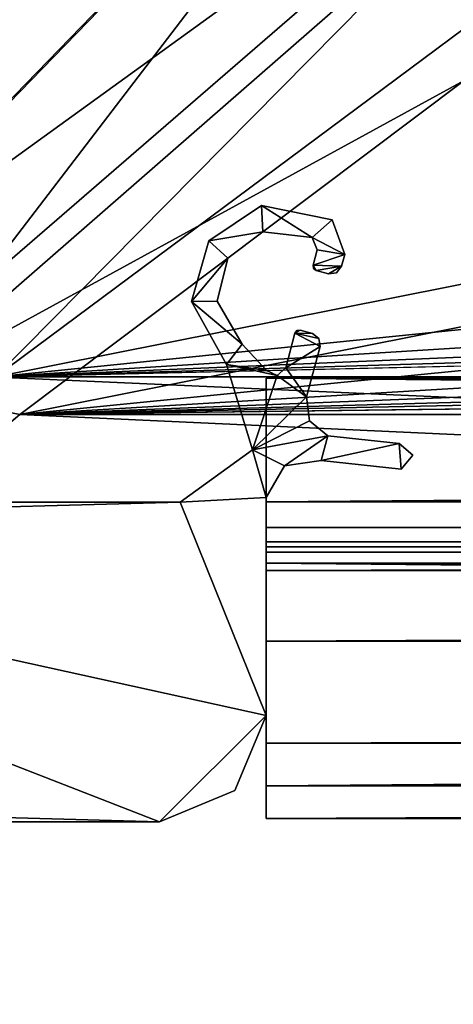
# Model space of a CAD drawing. Header units: metres. Extents: x -904 to 0, y -908 to 0.
# Tile 3 of 136: x -838 to -818, y -881 to -834. Entities that reach past the tile are written whole.
import ezdxf

# ---------------------------------------------------------------- set-up
doc = ezdxf.new("R2010")
doc.units = ezdxf.units.M

msp = doc.modelspace()

# ---------------------------------------------------------------- linework, layer by layer
at = {"layer": 'top0'}
for points in [[(-826.510681, -851.30072, 2023.752563), (-826.510681, -858.307312, 2023.139526), (-826.510681, -851.30072, 2029.104126)], [(-826.510681, -858.307312, 2023.139526), (-826.510681, -857.100769, 2034.904175), (-826.510681, -851.30072, 2029.104126)], [(-826.510681, -857.100769, 2051.215088), (-826.510681, -860.329468, 2063.059814), (-826.510681, -851.30072, 2057.015381)], [(-826.510681, -860.329468, 2063.059814), (-826.510681, -851.30072, 2063.059814), (-826.510681, -851.30072, 2057.015381)], [(-76.516975, -851.30072, 2029.104126), (-76.516975, -851.30072, 2023.752563), (-826.510681, -851.30072, 2029.104126)], [(-76.516975, -851.30072, 2023.752563), (-826.510681, -851.30072, 2023.752563), (-826.510681, -851.30072, 2029.104126)], [(-76.516975, -857.100769, 2034.904175), (-76.516975, -851.30072, 2029.104126), (-826.510681, -857.100769, 2034.904175)], [(-76.516975, -851.30072, 2029.104126), (-826.510681, -851.30072, 2029.104126), (-826.510681, -857.100769, 2034.904175)], [(-76.516975, -857.100769, 2051.215088), (-826.510681, -857.100769, 2051.215088), (-76.516975, -851.30072, 2057.015381)], [(-826.510681, -857.100769, 2051.215088), (-826.510681, -851.30072, 2057.015381), (-76.516975, -851.30072, 2057.015381)], [(-76.516975, -851.30072, 2063.059814), (-76.516975, -851.30072, 2057.015381), (-826.510681, -851.30072, 2063.059814)], [(-76.516975, -851.30072, 2057.015381), (-826.510681, -851.30072, 2057.015381), (-826.510681, -851.30072, 2063.059814)], [(-826.510681, -858.307312, 2023.139526), (-826.510681, -851.30072, 2023.752563), (-77.516975, -857.11731, 2023.243652)], [(-826.510681, -851.30072, 2023.752563), (-76.516975, -851.30072, 2023.752563), (-77.516975, -857.11731, 2023.243652)], [(-826.510681, -851.30072, 164.652542), (-826.510681, -851.30072, 170.004181), (-76.516975, -851.30072, 164.652542)], [(-826.510681, -851.30072, 170.004181), (-76.516975, -851.30072, 170.004181), (-76.516975, -851.30072, 164.652542)], [(-826.510681, -851.30072, 170.004181), (-826.510681, -857.100769, 175.804169), (-76.516975, -851.30072, 170.004181)], [(-826.510681, -857.100769, 175.804169), (-76.516975, -857.100769, 175.804169), (-76.516975, -851.30072, 170.004181)], [(-76.516975, -857.100769, 192.115189), (-826.510681, -857.100769, 192.115189), (-76.516975, -851.30072, 197.915314)], [(-826.510681, -857.100769, 192.115189), (-826.510681, -851.30072, 197.915314), (-76.516975, -851.30072, 197.915314)], [(-826.510681, -851.30072, 197.915314), (-826.510681, -851.30072, 203.959717), (-76.516975, -851.30072, 197.915314)], [(-826.510681, -851.30072, 203.959717), (-76.516975, -851.30072, 203.959717), (-76.516975, -851.30072, 197.915314)], [(-76.516975, -851.30072, 203.959717), (-826.510681, -851.30072, 203.959717), (-77.516975, -857.11731, 203.959717)], [(-77.516975, -857.11731, 203.959717), (-826.510681, -851.30072, 203.959717), (-826.510681, -860.329468, 203.959717)], [(-76.516975, -851.30072, 164.652542), (-76.516975, -858.307312, 164.039551), (-826.510681, -851.30072, 164.652542)], [(-76.516975, -858.307312, 164.039551), (-826.510681, -858.307312, 164.039551), (-826.510681, -851.30072, 164.652542)], [(-826.510681, -851.30072, 164.652542), (-826.510681, -858.307312, 164.039551), (-826.510681, -851.30072, 170.004181)], [(-826.510681, -858.307312, 164.039551), (-826.510681, -857.100769, 175.804169), (-826.510681, -851.30072, 170.004181)], [(-826.510681, -857.100769, 192.115189), (-826.510681, -860.329468, 203.959717), (-826.510681, -851.30072, 197.915314)], [(-826.510681, -860.329468, 203.959717), (-826.510681, -851.30072, 203.959717), (-826.510681, -851.30072, 197.915314)], [(-76.516975, -851.30072, 2063.059814), (-826.510681, -851.30072, 2063.059814), (-76.516975, -857.11731, 2063.059814)], [(-826.510681, -851.30072, 2063.059814), (-826.510681, -860.329468, 2063.059814), (-76.516975, -857.11731, 2063.059814)], [(-826.510681, -858.307312, 2023.139526), (-826.510681, -858.974426, 2022.797363), (-826.510681, -857.100769, 2034.904175)], [(-826.510681, -858.974426, 2022.797363), (-826.510681, -859.977722, 2021.631104), (-826.510681, -857.100769, 2034.904175)], [(-826.510681, -857.100769, 2034.904175), (-826.510681, -859.977722, 2021.631104), (-826.510681, -868.422424, 2029.975464)], [(-826.510681, -857.100769, 2034.904175), (-826.510681, -868.422424, 2029.975464), (-826.510681, -857.100769, 2051.215088)], [(-826.510681, -868.422424, 2029.975464), (-826.510681, -871.968567, 2040.797241), (-826.510681, -857.100769, 2051.215088)], [(-826.510681, -857.100769, 2051.215088), (-826.510681, -871.968567, 2040.797241), (-826.510681, -870.434082, 2052.080566)], [(-826.510681, -870.434082, 2052.080566), (-826.510681, -863.636658, 2061.809814), (-826.510681, -857.100769, 2051.215088)], [(-826.510681, -863.636658, 2061.809814), (-826.510681, -860.329468, 2063.059814), (-826.510681, -857.100769, 2051.215088)], [(-76.516975, -857.100769, 2051.215088), (-76.516975, -857.100769, 2034.904175), (-826.510681, -857.100769, 2051.215088)], [(-76.516975, -857.100769, 2034.904175), (-826.510681, -857.100769, 2034.904175), (-826.510681, -857.100769, 2051.215088)], [(-826.510681, -857.100769, 175.804169), (-826.510681, -857.100769, 192.115189), (-76.516975, -857.100769, 175.804169)], [(-826.510681, -857.100769, 192.115189), (-76.516975, -857.100769, 192.115189), (-76.516975, -857.100769, 175.804169)], [(-826.510681, -858.307312, 164.039551), (-826.510681, -858.974426, 163.697372), (-826.510681, -857.100769, 175.804169)], [(-826.510681, -858.974426, 163.697372), (-826.510681, -859.977722, 162.531128), (-826.510681, -857.100769, 175.804169)], [(-826.510681, -857.100769, 175.804169), (-826.510681, -859.977722, 162.531128), (-826.510681, -868.421997, 170.874802)], [(-826.510681, -857.100769, 175.804169), (-826.510681, -868.421997, 170.874802), (-826.510681, -857.100769, 192.115189)], [(-826.510681, -868.421997, 170.874802), (-826.510681, -871.968506, 181.696777), (-826.510681, -857.100769, 192.115189)], [(-826.510681, -857.100769, 192.115189), (-826.510681, -871.968506, 181.696777), (-826.510681, -870.434143, 192.980438)], [(-826.510681, -870.434143, 192.980438), (-826.510681, -863.636658, 202.709717), (-826.510681, -857.100769, 192.115189)], [(-826.510681, -863.636658, 202.709717), (-826.510681, -860.329468, 203.959717), (-826.510681, -857.100769, 192.115189)], [(-77.516975, -857.11731, 2023.243652), (-77.516975, -858.307312, 2023.139526), (-826.510681, -858.307312, 2023.139526)], [(-826.510681, -860.329468, 203.959717), (-77.516975, -860.329468, 203.959717), (-77.516975, -857.11731, 203.959717)], [(-76.516975, -857.11731, 2063.059814), (-826.510681, -860.329468, 2063.059814), (-77.516975, -860.329468, 2063.059814)], [(-77.516975, -858.307312, 2023.139526), (-77.516975, -858.974426, 2022.797363), (-826.510681, -858.307312, 2023.139526)], [(-77.516975, -858.974426, 2022.797363), (-826.510681, -858.974426, 2022.797363), (-826.510681, -858.307312, 2023.139526)], [(-76.516975, -858.307312, 164.039551), (-76.516975, -858.974426, 163.697372), (-826.510681, -858.307312, 164.039551)], [(-76.516975, -858.974426, 163.697372), (-826.510681, -858.974426, 163.697372), (-826.510681, -858.307312, 164.039551)], [(-826.510681, -858.974426, 2022.797363), (-826.510681, -859.218689, 2022.088501), (-826.510681, -859.977722, 2021.631104)], [(-77.516975, -858.974426, 2022.797363), (-77.516975, -859.218689, 2022.088501), (-826.510681, -858.974426, 2022.797363)], [(-77.516975, -859.218689, 2022.088501), (-826.510681, -859.218689, 2022.088501), (-826.510681, -858.974426, 2022.797363)], [(-76.516975, -858.974426, 163.697372), (-76.516975, -859.218689, 162.988464), (-826.510681, -858.974426, 163.697372)], [(-76.516975, -859.218689, 162.988464), (-826.510681, -859.218689, 162.988464), (-826.510681, -858.974426, 163.697372)], [(-826.510681, -858.974426, 163.697372), (-826.510681, -859.218689, 162.988464), (-826.510681, -859.977722, 162.531128)], [(-826.510681, -859.218689, 2022.088501), (-826.510681, -859.460999, 2021.63208), (-826.510681, -859.977722, 2021.631104)], [(-77.516975, -859.218689, 2022.088501), (-77.516975, -859.460999, 2021.63208), (-826.510681, -859.218689, 2022.088501)], [(-77.516975, -859.460999, 2021.63208), (-826.510681, -859.460999, 2021.63208), (-826.510681, -859.218689, 2022.088501)], [(-76.516975, -859.218689, 162.988464), (-76.516975, -859.460999, 162.532104), (-826.510681, -859.218689, 162.988464)], [(-76.516975, -859.460999, 162.532104), (-826.510681, -859.460999, 162.532104), (-826.510681, -859.218689, 162.988464)], [(-826.510681, -859.218689, 162.988464), (-826.510681, -859.460999, 162.532104), (-826.510681, -859.977722, 162.531128)], [(-77.516975, -859.460999, 2021.63208), (-77.516975, -859.977722, 2021.631104), (-826.510681, -859.460999, 2021.63208)], [(-77.516975, -859.977722, 2021.631104), (-826.510681, -859.977722, 2021.631104), (-826.510681, -859.460999, 2021.63208)], [(-76.516975, -859.460999, 162.532104), (-76.516975, -859.977722, 162.531128), (-826.510681, -859.460999, 162.532104)], [(-76.516975, -859.977722, 162.531128), (-826.510681, -859.977722, 162.531128), (-826.510681, -859.460999, 162.532104)], [(-77.516975, -859.977722, 2021.631104), (-77.516975, -867.11731, 2028.040894), (-826.510681, -859.977722, 2021.631104)], [(-77.516975, -867.11731, 2028.040894), (-826.510681, -868.422424, 2029.975464), (-826.510681, -859.977722, 2021.631104)], [(-826.510681, -868.421997, 170.874802), (-826.510681, -859.977722, 162.531128), (-77.516975, -867.11731, 168.940903)], [(-826.510681, -859.977722, 162.531128), (-77.516975, -862.629639, 164.346085), (-77.516975, -867.11731, 168.940903)], [(-826.510681, -859.977722, 162.531128), (-76.516975, -859.977722, 162.531128), (-77.516975, -862.629639, 164.346085)], [(-77.516975, -863.636658, 2061.809814), (-77.516975, -860.329468, 2063.059814), (-826.510681, -863.636658, 2061.809814)], [(-77.516975, -860.329468, 2063.059814), (-826.510681, -860.329468, 2063.059814), (-826.510681, -863.636658, 2061.809814)], [(-826.510681, -860.329468, 203.959717), (-826.510681, -863.636658, 202.709717), (-77.516975, -860.329468, 203.959717)], [(-826.510681, -863.636658, 202.709717), (-77.516975, -863.636658, 202.709717), (-77.516975, -860.329468, 203.959717)], [(-77.516975, -867.11731, 2058.077881), (-77.516975, -863.636658, 2061.809814), (-826.510681, -870.434082, 2052.080566)], [(-77.516975, -863.636658, 2061.809814), (-826.510681, -863.636658, 2061.809814), (-826.510681, -870.434082, 2052.080566)], [(-826.510681, -863.636658, 202.709717), (-826.510681, -870.434143, 192.980438), (-77.516975, -863.636658, 202.709717)], [(-826.510681, -870.434143, 192.980438), (-77.516975, -867.11731, 198.978012), (-77.516975, -863.636658, 202.709717)], [(-77.516975, -867.11731, 2028.040894), (-77.352242, -868.425537, 2029.980591), (-826.510681, -868.422424, 2029.975464)], [(-826.510681, -870.434082, 2052.080566), (-76.516975, -870.106201, 2052.895996), (-77.516975, -867.11731, 2058.077881)], [(-77.516975, -867.11731, 198.978012), (-826.510681, -870.434143, 192.980438), (-76.516975, -870.106201, 193.796127)], [(-826.510681, -868.421997, 170.874802), (-77.516975, -867.11731, 168.940903), (-76.516975, -870.106201, 174.182953)], [(-826.510681, -871.968506, 181.696777), (-826.510681, -868.421997, 170.874802), (-76.516975, -870.106201, 174.182953)], [(-77.352242, -868.425537, 2029.980591), (-826.510681, -871.968567, 2040.797241), (-826.510681, -868.422424, 2029.975464)], [(-77.352242, -868.425537, 2029.980591), (-76.516975, -870.106201, 2033.282959), (-826.510681, -871.968567, 2040.797241)], [(-76.516975, -870.106201, 2033.282959), (-76.516975, -871.968506, 2040.796753), (-826.510681, -871.968567, 2040.797241)], [(-76.516975, -870.434143, 2052.080322), (-76.516975, -870.106201, 2052.895996), (-826.510681, -870.434082, 2052.080566)], [(-826.510681, -870.434143, 192.980438), (-826.510681, -871.968506, 181.696777), (-76.516975, -870.106201, 193.796127)], [(-76.516975, -870.106201, 193.796127), (-826.510681, -871.968506, 181.696777), (-76.516975, -872.073914, 183.966034)], [(-826.510681, -871.968506, 181.696777), (-76.516975, -870.106201, 174.182953), (-76.516975, -872.073914, 183.966034)], [(-826.510681, -871.968567, 2040.797241), (-76.516975, -870.434143, 2052.080322), (-826.510681, -870.434082, 2052.080566)], [(-826.510681, -871.968567, 2040.797241), (-76.516975, -871.968506, 2040.796753), (-76.516975, -870.434143, 2052.080322)]]:
    msp.add_3dface(points, dxfattribs=at)
at = {"layer": 'top0123456'}
for points in [[(-829.193542, -844.848938, 2063.059814), (-826.660095, -844.429382, 2063.059814), (-826.721558, -843.20105, 2063.059814)], [(-826.721558, -843.20105, 164.346085), (-829.193542, -844.848938, 164.346085), (-826.721558, -843.20105, 2063.059814)], [(-829.193542, -844.848938, 164.346085), (-829.193542, -844.848938, 2063.059814), (-826.721558, -843.20105, 2063.059814)], [(-829.193542, -844.848938, 164.346085), (-826.721558, -843.20105, 164.346085), (-826.660095, -844.429382, 164.346085)], [(-826.660095, -844.429382, 2063.059814), (-824.342773, -844.703369, 2063.059814), (-826.721558, -843.20105, 2063.059814)], [(-826.721558, -843.20105, 2063.059814), (-824.342773, -844.703369, 2063.059814), (-823.408936, -843.874756, 2063.059814)], [(-823.408936, -843.874756, 164.346085), (-826.721558, -843.20105, 164.346085), (-823.408936, -843.874756, 2063.059814)], [(-826.721558, -843.20105, 164.346085), (-826.721558, -843.20105, 2063.059814), (-823.408936, -843.874756, 2063.059814)], [(-826.660095, -844.429382, 164.346085), (-826.721558, -843.20105, 164.346085), (-824.342773, -844.703369, 164.346085)], [(-826.721558, -843.20105, 164.346085), (-823.408936, -843.874756, 164.346085), (-824.342773, -844.703369, 164.346085)], [(-824.342773, -844.703369, 2063.059814), (-822.819336, -845.492493, 2063.059814), (-823.408936, -843.874756, 2063.059814)], [(-824.342773, -844.703369, 164.346085), (-823.408936, -843.874756, 164.346085), (-822.819336, -845.492493, 164.346085)], [(-822.819336, -845.492493, 164.346085), (-823.408936, -843.874756, 164.346085), (-822.819336, -845.492493, 2063.059814)], [(-823.408936, -843.874756, 164.346085), (-823.408936, -843.874756, 2063.059814), (-822.819336, -845.492493, 2063.059814)], [(-828.311829, -845.672485, 2063.059814), (-826.660095, -844.429382, 2063.059814), (-829.193542, -844.848938, 2063.059814)], [(-828.311829, -845.672485, 164.346085), (-829.193542, -844.848938, 164.346085), (-826.660095, -844.429382, 164.346085)], [(-828.311829, -845.672485, 164.346085), (-826.660095, -844.429382, 164.346085), (-828.311829, -845.672485, 2063.059814)], [(-826.660095, -844.429382, 164.346085), (-826.660095, -844.429382, 2063.059814), (-828.311829, -845.672485, 2063.059814)], [(-826.660095, -844.429382, 164.346085), (-824.342773, -844.703369, 164.346085), (-826.660095, -844.429382, 2063.059814)], [(-824.342773, -844.703369, 164.346085), (-824.342773, -844.703369, 2063.059814), (-826.660095, -844.429382, 2063.059814)], [(-824.342773, -844.703369, 2063.059814), (-824.105103, -845.268433, 2063.059814), (-822.819336, -845.492493, 2063.059814)], [(-824.342773, -844.703369, 164.346085), (-824.105103, -845.268433, 164.346085), (-824.342773, -844.703369, 2063.059814)], [(-824.105103, -845.268433, 164.346085), (-824.105103, -845.268433, 2063.059814), (-824.342773, -844.703369, 2063.059814)], [(-822.819336, -845.492493, 164.346085), (-824.105103, -845.268433, 164.346085), (-824.342773, -844.703369, 164.346085)], [(-830.011902, -847.704956, 2063.059814), (-828.311829, -845.672485, 2063.059814), (-829.193542, -844.848938, 2063.059814)], [(-829.193542, -844.848938, 164.346085), (-830.011902, -847.704956, 164.346085), (-829.193542, -844.848938, 2063.059814)], [(-830.011902, -847.704956, 164.346085), (-830.011902, -847.704956, 2063.059814), (-829.193542, -844.848938, 2063.059814)], [(-830.011902, -847.704956, 164.346085), (-829.193542, -844.848938, 164.346085), (-828.311829, -845.672485, 164.346085)], [(-824.105103, -845.268433, 2063.059814), (-824.30127, -846.000305, 2063.059814), (-822.819336, -845.492493, 2063.059814)], [(-824.30127, -846.000305, 164.346085), (-824.30127, -846.000305, 2063.059814), (-824.105103, -845.268433, 164.346085)], [(-824.30127, -846.000305, 2063.059814), (-824.105103, -845.268433, 2063.059814), (-824.105103, -845.268433, 164.346085)], [(-824.30127, -846.000305, 164.346085), (-824.105103, -845.268433, 164.346085), (-822.819336, -845.492493, 164.346085)], [(-822.819336, -845.492493, 2063.059814), (-824.30127, -846.000305, 2063.059814), (-822.967896, -846.046936, 2063.059814)], [(-822.967896, -846.046936, 164.346085), (-824.30127, -846.000305, 164.346085), (-822.819336, -845.492493, 164.346085)], [(-822.819336, -845.492493, 164.346085), (-822.819336, -845.492493, 2063.059814), (-822.967896, -846.046936, 164.346085)], [(-822.819336, -845.492493, 2063.059814), (-822.967896, -846.046936, 2063.059814), (-822.967896, -846.046936, 164.346085)], [(-830.011902, -847.704956, 2063.059814), (-828.802124, -847.680725, 2063.059814), (-828.311829, -845.672485, 2063.059814)], [(-828.802124, -847.680725, 164.346085), (-830.011902, -847.704956, 164.346085), (-828.311829, -845.672485, 164.346085)], [(-828.802124, -847.680725, 164.346085), (-828.311829, -845.672485, 164.346085), (-828.802124, -847.680725, 2063.059814)], [(-828.311829, -845.672485, 164.346085), (-828.311829, -845.672485, 2063.059814), (-828.802124, -847.680725, 2063.059814)], [(-824.30127, -846.000305, 2063.059814), (-824.15979, -846.245239, 2063.059814), (-822.967896, -846.046936, 2063.059814)], [(-824.30127, -846.000305, 2063.059814), (-824.281006, -846.151917, 2063.059814), (-824.15979, -846.245239, 2063.059814)], [(-824.30127, -846.000305, 164.346085), (-824.281006, -846.151917, 164.346085), (-824.30127, -846.000305, 2063.059814)], [(-824.281006, -846.151917, 164.346085), (-824.281006, -846.151917, 2063.059814), (-824.30127, -846.000305, 2063.059814)], [(-824.15979, -846.245239, 164.346085), (-824.30127, -846.000305, 164.346085), (-822.967896, -846.046936, 164.346085)], [(-824.15979, -846.245239, 164.346085), (-824.281006, -846.151917, 164.346085), (-824.30127, -846.000305, 164.346085)], [(-822.967896, -846.046936, 2063.059814), (-824.15979, -846.245239, 2063.059814), (-823.5802, -846.400513, 2063.059814)], [(-823.5802, -846.400513, 164.346085), (-824.15979, -846.245239, 164.346085), (-822.967896, -846.046936, 164.346085)], [(-823.5802, -846.400513, 2063.059814), (-823.201599, -846.35022, 2063.059814), (-822.967896, -846.046936, 2063.059814)], [(-822.967896, -846.046936, 164.346085), (-823.201599, -846.35022, 164.346085), (-823.5802, -846.400513, 164.346085)], [(-823.201599, -846.35022, 164.346085), (-822.967896, -846.046936, 164.346085), (-823.201599, -846.35022, 2063.059814)], [(-822.967896, -846.046936, 164.346085), (-822.967896, -846.046936, 2063.059814), (-823.201599, -846.35022, 2063.059814)], [(-824.281006, -846.151917, 164.346085), (-824.15979, -846.245239, 164.346085), (-824.281006, -846.151917, 2063.059814)], [(-824.15979, -846.245239, 164.346085), (-824.15979, -846.245239, 2063.059814), (-824.281006, -846.151917, 2063.059814)], [(-823.5802, -846.400513, 164.346085), (-823.5802, -846.400513, 2063.059814), (-824.15979, -846.245239, 164.346085)], [(-823.5802, -846.400513, 2063.059814), (-824.15979, -846.245239, 2063.059814), (-824.15979, -846.245239, 164.346085)], [(-823.5802, -846.400513, 164.346085), (-823.201599, -846.35022, 164.346085), (-823.5802, -846.400513, 2063.059814)], [(-823.201599, -846.35022, 164.346085), (-823.201599, -846.35022, 2063.059814), (-823.5802, -846.400513, 2063.059814)], [(-827.635254, -849.701904, 2063.059814), (-828.802124, -847.680725, 2063.059814), (-830.011902, -847.704956, 2063.059814)], [(-830.011902, -847.704956, 164.346085), (-828.802124, -847.680725, 164.346085), (-827.635254, -849.701904, 164.346085)], [(-828.363403, -850.655762, 2063.059814), (-827.635254, -849.701904, 2063.059814), (-830.011902, -847.704956, 2063.059814)], [(-830.011902, -847.704956, 164.346085), (-828.363403, -850.655762, 164.346085), (-830.011902, -847.704956, 2063.059814)], [(-828.363403, -850.655762, 164.346085), (-828.363403, -850.655762, 2063.059814), (-830.011902, -847.704956, 2063.059814)], [(-828.363403, -850.655762, 164.346085), (-830.011902, -847.704956, 164.346085), (-827.635254, -849.701904, 164.346085)], [(-827.635254, -849.701904, 164.346085), (-828.802124, -847.680725, 164.346085), (-827.635254, -849.701904, 2063.059814)], [(-828.802124, -847.680725, 164.346085), (-828.802124, -847.680725, 2063.059814), (-827.635254, -849.701904, 2063.059814)], [(-823.977295, -849.814026, 2063.059814), (-825.155273, -849.187805, 2063.059814), (-825.589355, -850.807678, 2063.059814)], [(-825.589355, -850.807678, 164.346085), (-825.589355, -850.807678, 2063.059814), (-825.155273, -849.187805, 164.346085)], [(-825.589355, -850.807678, 2063.059814), (-825.155273, -849.187805, 2063.059814), (-825.155273, -849.187805, 164.346085)], [(-825.589355, -850.807678, 164.346085), (-825.155273, -849.187805, 164.346085), (-823.977295, -849.814026, 164.346085)], [(-825.155273, -849.187805, 2063.059814), (-824.330811, -849.20166, 2063.059814), (-824.9104, -849.046387, 2063.059814)], [(-824.9104, -849.046387, 2063.059814), (-825.062195, -849.066772, 2063.059814), (-825.155273, -849.187805, 2063.059814)], [(-825.062195, -849.066772, 164.346085), (-824.9104, -849.046387, 164.346085), (-825.155273, -849.187805, 164.346085)], [(-824.9104, -849.046387, 164.346085), (-824.330811, -849.20166, 164.346085), (-825.155273, -849.187805, 164.346085)], [(-825.062195, -849.066772, 164.346085), (-825.155273, -849.187805, 164.346085), (-825.062195, -849.066772, 2063.059814)], [(-825.155273, -849.187805, 164.346085), (-825.155273, -849.187805, 2063.059814), (-825.062195, -849.066772, 2063.059814)], [(-823.977295, -849.814026, 2063.059814), (-824.028198, -849.434631, 2063.059814), (-825.155273, -849.187805, 2063.059814)], [(-824.028198, -849.434631, 2063.059814), (-824.330811, -849.20166, 2063.059814), (-825.155273, -849.187805, 2063.059814)], [(-825.155273, -849.187805, 164.346085), (-824.028198, -849.434631, 164.346085), (-823.977295, -849.814026, 164.346085)], [(-825.155273, -849.187805, 164.346085), (-824.330811, -849.20166, 164.346085), (-824.028198, -849.434631, 164.346085)], [(-824.9104, -849.046387, 164.346085), (-825.062195, -849.066772, 164.346085), (-824.9104, -849.046387, 2063.059814)], [(-825.062195, -849.066772, 164.346085), (-825.062195, -849.066772, 2063.059814), (-824.9104, -849.046387, 2063.059814)], [(-824.330811, -849.20166, 164.346085), (-824.9104, -849.046387, 164.346085), (-824.330811, -849.20166, 2063.059814)], [(-824.9104, -849.046387, 164.346085), (-824.9104, -849.046387, 2063.059814), (-824.330811, -849.20166, 2063.059814)], [(-824.028198, -849.434631, 164.346085), (-824.330811, -849.20166, 164.346085), (-824.028198, -849.434631, 2063.059814)], [(-824.330811, -849.20166, 164.346085), (-824.330811, -849.20166, 2063.059814), (-824.028198, -849.434631, 2063.059814)], [(-828.363403, -850.655762, 2063.059814), (-826.494507, -850.946106, 2063.059814), (-827.635254, -849.701904, 2063.059814)], [(-827.635254, -849.701904, 164.346085), (-826.494507, -850.946106, 164.346085), (-828.363403, -850.655762, 164.346085)], [(-826.494507, -850.946106, 164.346085), (-827.635254, -849.701904, 164.346085), (-826.494507, -850.946106, 2063.059814)], [(-827.635254, -849.701904, 164.346085), (-827.635254, -849.701904, 2063.059814), (-826.494507, -850.946106, 2063.059814)], [(-823.977295, -849.814026, 164.346085), (-824.028198, -849.434631, 164.346085), (-823.977295, -849.814026, 2063.059814)], [(-824.028198, -849.434631, 164.346085), (-824.028198, -849.434631, 2063.059814), (-823.977295, -849.814026, 2063.059814)], [(-824.611816, -852.182007, 2063.059814), (-823.977295, -849.814026, 2063.059814), (-825.589355, -850.807678, 2063.059814)], [(-825.589355, -850.807678, 164.346085), (-823.977295, -849.814026, 164.346085), (-824.611816, -852.182007, 164.346085)], [(-823.977295, -849.814026, 164.346085), (-823.977295, -849.814026, 2063.059814), (-824.611816, -852.182007, 164.346085)], [(-823.977295, -849.814026, 2063.059814), (-824.611816, -852.182007, 2063.059814), (-824.611816, -852.182007, 164.346085)], [(-827.144043, -854.667297, 2063.059814), (-825.996704, -851.17157, 2063.059814), (-828.363403, -850.655762, 2063.059814)], [(-825.996704, -851.17157, 2063.059814), (-826.494507, -850.946106, 2063.059814), (-828.363403, -850.655762, 2063.059814)], [(-828.363403, -850.655762, 164.346085), (-827.144043, -854.667297, 164.346085), (-828.363403, -850.655762, 2063.059814)], [(-827.144043, -854.667297, 164.346085), (-827.144043, -854.667297, 2063.059814), (-828.363403, -850.655762, 2063.059814)], [(-826.494507, -850.946106, 164.346085), (-825.996704, -851.17157, 164.346085), (-828.363403, -850.655762, 164.346085)], [(-828.363403, -850.655762, 164.346085), (-825.996704, -851.17157, 164.346085), (-827.144043, -854.667297, 164.346085)], [(-827.144043, -854.667297, 2063.059814), (-824.611816, -852.182007, 2063.059814), (-825.996704, -851.17157, 2063.059814)], [(-825.996704, -851.17157, 164.346085), (-824.611816, -852.182007, 164.346085), (-827.144043, -854.667297, 164.346085)], [(-825.996704, -851.17157, 164.346085), (-826.494507, -850.946106, 164.346085), (-825.996704, -851.17157, 2063.059814)], [(-826.494507, -850.946106, 164.346085), (-826.494507, -850.946106, 2063.059814), (-825.996704, -851.17157, 2063.059814)], [(-824.611816, -852.182007, 2063.059814), (-825.589355, -850.807678, 2063.059814), (-825.996704, -851.17157, 2063.059814)], [(-825.589355, -850.807678, 164.346085), (-825.996704, -851.17157, 164.346085), (-825.589355, -850.807678, 2063.059814)], [(-825.996704, -851.17157, 164.346085), (-825.996704, -851.17157, 2063.059814), (-825.589355, -850.807678, 2063.059814)], [(-825.996704, -851.17157, 164.346085), (-825.589355, -850.807678, 164.346085), (-824.611816, -852.182007, 164.346085)], [(-824.474121, -853.293579, 2063.059814), (-824.611816, -852.182007, 2063.059814), (-827.144043, -854.667297, 2063.059814)], [(-827.144043, -854.667297, 164.346085), (-824.611816, -852.182007, 164.346085), (-824.474121, -853.293579, 164.346085)], [(-824.474121, -853.293579, 164.346085), (-824.611816, -852.182007, 164.346085), (-824.474121, -853.293579, 2063.059814)], [(-824.611816, -852.182007, 164.346085), (-824.611816, -852.182007, 2063.059814), (-824.474121, -853.293579, 2063.059814)], [(-823.607422, -854.002869, 2063.059814), (-824.474121, -853.293579, 2063.059814), (-827.144043, -854.667297, 2063.059814)], [(-824.474121, -853.293579, 164.346085), (-823.607422, -854.002869, 164.346085), (-827.144043, -854.667297, 164.346085)], [(-823.607422, -854.002869, 164.346085), (-824.474121, -853.293579, 164.346085), (-823.607422, -854.002869, 2063.059814)], [(-824.474121, -853.293579, 164.346085), (-824.474121, -853.293579, 2063.059814), (-823.607422, -854.002869, 2063.059814)], [(-823.607422, -854.002869, 2063.059814), (-827.144043, -854.667297, 2063.059814), (-825.641235, -855.4198, 2063.059814)], [(-827.144043, -854.667297, 164.346085), (-823.607422, -854.002869, 164.346085), (-825.641235, -855.4198, 164.346085)], [(-823.930786, -855.158936, 2063.059814), (-823.607422, -854.002869, 2063.059814), (-825.641235, -855.4198, 2063.059814)], [(-825.641235, -855.4198, 164.346085), (-823.607422, -854.002869, 164.346085), (-823.930786, -855.158936, 164.346085)], [(-820.266968, -854.367615, 2063.059814), (-823.607422, -854.002869, 2063.059814), (-823.930786, -855.158936, 2063.059814)], [(-823.607422, -854.002869, 164.346085), (-820.266968, -854.367615, 164.346085), (-823.930786, -855.158936, 164.346085)], [(-820.166992, -855.563477, 2063.059814), (-820.266968, -854.367615, 2063.059814), (-823.930786, -855.158936, 2063.059814)], [(-823.930786, -855.158936, 164.346085), (-820.266968, -854.367615, 164.346085), (-820.166992, -855.563477, 164.346085)], [(-820.266968, -854.367615, 164.346085), (-823.607422, -854.002869, 164.346085), (-820.266968, -854.367615, 2063.059814)], [(-823.607422, -854.002869, 164.346085), (-823.607422, -854.002869, 2063.059814), (-820.266968, -854.367615, 2063.059814)], [(-820.166992, -855.563477, 2063.059814), (-819.621887, -854.91626, 2063.059814), (-820.266968, -854.367615, 2063.059814)], [(-819.621887, -854.91626, 164.346085), (-820.266968, -854.367615, 164.346085), (-819.621887, -854.91626, 2063.059814)], [(-820.266968, -854.367615, 164.346085), (-820.266968, -854.367615, 2063.059814), (-819.621887, -854.91626, 2063.059814)], [(-820.266968, -854.367615, 164.346085), (-819.621887, -854.91626, 164.346085), (-820.166992, -855.563477, 164.346085)], [(-827.144043, -854.667297, 2063.059814), (-830.547852, -857.11731, 2063.059814), (-826.510681, -856.898071, 2063.059814)], [(-827.144043, -854.667297, 164.346085), (-830.547852, -857.11731, 164.346085), (-827.144043, -854.667297, 2063.059814)], [(-830.547852, -857.11731, 164.346085), (-830.547852, -857.11731, 2063.059814), (-827.144043, -854.667297, 2063.059814)], [(-830.547852, -857.11731, 164.346085), (-827.144043, -854.667297, 164.346085), (-826.510681, -856.898071, 164.346085)], [(-825.641235, -855.4198, 2063.059814), (-827.144043, -854.667297, 2063.059814), (-826.510681, -856.898071, 2063.059814)], [(-826.510681, -856.898071, 164.346085), (-827.144043, -854.667297, 164.346085), (-825.641235, -855.4198, 164.346085)], [(-825.641235, -855.4198, 164.346085), (-823.930786, -855.158936, 164.346085), (-825.641235, -855.4198, 2063.059814)], [(-823.930786, -855.158936, 164.346085), (-823.930786, -855.158936, 2063.059814), (-825.641235, -855.4198, 2063.059814)], [(-823.930786, -855.158936, 164.346085), (-820.166992, -855.563477, 164.346085), (-823.930786, -855.158936, 2063.059814)], [(-820.166992, -855.563477, 164.346085), (-820.166992, -855.563477, 2063.059814), (-823.930786, -855.158936, 2063.059814)], [(-820.166992, -855.563477, 164.346085), (-819.621887, -854.91626, 164.346085), (-820.166992, -855.563477, 2063.059814)], [(-819.621887, -854.91626, 164.346085), (-819.621887, -854.91626, 2063.059814), (-820.166992, -855.563477, 2063.059814)], [(-826.510681, -856.898071, 164.346085), (-825.641235, -855.4198, 164.346085), (-826.510681, -856.898071, 2063.059814)], [(-825.641235, -855.4198, 164.346085), (-825.641235, -855.4198, 2063.059814), (-826.510681, -856.898071, 2063.059814)], [(-830.547852, -857.11731, 2063.059814), (-870.522095, -857.124084, 2063.059814), (-867.510681, -858.123779, 2063.059814)], [(-830.547852, -857.11731, 2063.059814), (-830.547852, -857.11731, 164.346085), (-870.522095, -857.124084, 2063.059814)], [(-830.547852, -857.11731, 164.346085), (-870.522095, -857.124084, 164.346085), (-870.522095, -857.124084, 2063.059814)], [(-830.547852, -857.11731, 164.346085), (-867.510681, -858.123779, 164.346085), (-870.522095, -857.124084, 164.346085)], [(-830.547852, -857.11731, 2063.059814), (-867.510681, -858.123779, 2063.059814), (-826.510681, -867.123779, 2063.059814)], [(-867.510681, -858.123779, 164.346085), (-830.547852, -857.11731, 164.346085), (-826.510681, -867.123779, 164.346085)], [(-826.510681, -856.898071, 2063.059814), (-830.547852, -857.11731, 2063.059814), (-826.510681, -867.123779, 2063.059814)], [(-826.510681, -867.123779, 164.346085), (-830.547852, -857.11731, 164.346085), (-826.510681, -856.898071, 164.346085)], [(-826.510681, -856.898071, 164.346085), (-826.510681, -856.898071, 2063.059814), (-826.510681, -867.123779, 164.346085)], [(-826.510681, -856.898071, 2063.059814), (-826.510681, -867.123779, 2063.059814), (-826.510681, -867.123779, 164.346085)], [(-826.510681, -867.123779, 2063.059814), (-867.510681, -858.123779, 2063.059814), (-831.510681, -872.123779, 2063.059814)], [(-867.510681, -858.123779, 2063.059814), (-867.510681, -871.123779, 2063.059814), (-831.510681, -872.123779, 2063.059814)], [(-867.510681, -871.123779, 164.346085), (-867.510681, -858.123779, 164.346085), (-831.510681, -872.123779, 164.346085)], [(-831.510681, -872.123779, 164.346085), (-867.510681, -858.123779, 164.346085), (-826.510681, -867.123779, 164.346085)], [(-831.510681, -872.123779, 2063.059814), (-827.98114, -870.652466, 2063.059814), (-826.510681, -867.123779, 2063.059814)], [(-826.510681, -867.123779, 164.346085), (-827.98114, -870.652466, 164.346085), (-831.510681, -872.123779, 164.346085)], [(-827.98114, -870.652466, 164.346085), (-826.510681, -867.123779, 164.346085), (-827.98114, -870.652466, 2063.059814)], [(-826.510681, -867.123779, 164.346085), (-826.510681, -867.123779, 2063.059814), (-827.98114, -870.652466, 2063.059814)], [(-831.510681, -872.123779, 164.346085), (-827.98114, -870.652466, 164.346085), (-831.510681, -872.123779, 2063.059814)], [(-827.98114, -870.652466, 164.346085), (-827.98114, -870.652466, 2063.059814), (-831.510681, -872.123779, 2063.059814)], [(-831.510681, -872.123779, 2063.059814), (-867.510681, -871.123779, 2063.059814), (-870.504395, -872.123779, 2063.059814)], [(-870.504395, -872.123779, 164.346085), (-867.510681, -871.123779, 164.346085), (-831.510681, -872.123779, 164.346085)], [(-831.510681, -872.123779, 2063.059814), (-870.504395, -872.123779, 2063.059814), (-831.510681, -872.123779, 164.346085)], [(-870.504395, -872.123779, 2063.059814), (-870.504395, -872.123779, 164.346085), (-831.510681, -872.123779, 164.346085)]]:
    msp.add_3dface(points, dxfattribs=at)
at = {"layer": 'top0123458'}
for points in [[(-837.795349, -816.680847, 132.357834), (-852.997375, -838.075195, 160.059708), (-840.083008, -770.377747, 132.927322)], [(-836.45575, -818.327637, 136.139038), (-838.46106, -771.888306, 136.501175), (-851.22168, -839.286743, 163.059708)], [(-837.795349, -816.680847, 132.357834), (-819.842468, -804.894165, 104.404373), (-851.861267, -843.786926, 160.059708)], [(-851.861267, -843.786926, 160.059708), (-819.842468, -804.894165, 104.404373), (-848.625854, -848.629028, 160.059708)], [(-813.107849, -812.158813, 107.215164), (-818.328186, -804.799316, 107.407883), (-850.268555, -843.842407, 163.059708)], [(-850.268555, -843.842407, 163.059708), (-818.328186, -804.799316, 107.407883), (-836.45575, -818.327637, 136.139038)], [(-819.842468, -804.894165, 104.404373), (-814.074097, -813.05603, 104.190643), (-848.625854, -848.629028, 160.059708)], [(-847.645447, -847.692322, 163.059708), (-813.107849, -812.158813, 107.215164), (-850.268555, -843.842407, 163.059708)], [(-805.771973, -817.407288, 107.077728), (-813.107849, -812.158813, 107.215164), (-847.645447, -847.692322, 163.059708)], [(-848.625854, -848.629028, 160.059708), (-814.074097, -813.05603, 104.190643), (-843.783691, -851.864441, 160.059708)], [(-814.074097, -813.05603, 104.190643), (-805.933838, -818.856873, 104.038742), (-843.783691, -851.864441, 160.059708)], [(-852.997375, -838.075195, 160.059708), (-837.795349, -816.680847, 132.357834), (-851.861267, -843.786926, 160.059708)], [(-843.784302, -850.29895, 163.059708), (-805.771973, -817.407288, 107.077728), (-847.645447, -847.692322, 163.059708)], [(-805.771973, -817.407288, 107.077728), (-843.784302, -850.29895, 163.059708), (-839.225647, -851.240662, 163.059708)], [(-797.112854, -819.933044, 107.011589), (-805.771973, -817.407288, 107.077728), (-839.225647, -851.240662, 163.059708)], [(-836.45575, -818.327637, 136.139038), (-851.22168, -839.286743, 163.059708), (-850.268555, -843.842407, 163.059708)], [(-843.783691, -851.864441, 160.059708), (-805.933838, -818.856873, 104.038742), (-817.203064, -837.322876, 132.012711)], [(-797.112854, -819.933044, 107.011589), (-839.225647, -851.240662, 163.059708), (-772.119812, -837.900208, 135.220245)], [(-817.203064, -837.322876, 132.012711), (-838.072021, -853.000549, 160.059708), (-843.783691, -851.864441, 160.059708)], [(-817.203064, -837.322876, 132.012711), (-770.939026, -839.66925, 131.951279), (-838.072021, -853.000549, 160.059708)], [(-839.225647, -851.240662, 163.059708), (-725.721252, -839.710754, 134.989182), (-772.119812, -837.900208, 135.220245)], [(-725.721252, -839.710754, 134.989182), (-839.225647, -851.240662, 163.059708), (-679.305298, -841.25354, 134.780884)], [(-770.939026, -839.66925, 131.951279), (-724.640808, -841.705933, 131.897934), (-838.072021, -853.000549, 160.059708)], [(-839.225647, -851.240662, 163.059708), (-632.875061, -842.529358, 134.601746), (-679.305298, -841.25354, 134.780884)], [(-838.072021, -853.000549, 160.059708), (-724.640808, -841.705933, 131.897934), (-678.3125, -843.433777, 131.852692)], [(-839.225647, -851.240662, 163.059708), (-586.433167, -843.538269, 134.456757), (-632.875061, -842.529358, 134.601746)], [(-539.982422, -844.277161, 134.349136), (-586.433167, -843.538269, 134.456757), (-839.225647, -851.240662, 163.059708)], [(-838.072021, -853.000549, 160.059708), (-678.3125, -843.433777, 131.852692), (-631.960571, -844.85553, 131.81546)], [(-65.361061, -851.239258, 163.059708), (-539.982422, -844.277161, 134.349136), (-839.225647, -851.240662, 163.059708)], [(-585.592896, -845.97345, 131.786194), (-838.072021, -853.000549, 160.059708), (-631.960571, -844.85553, 131.81546)], [(-585.592896, -845.97345, 131.786194), (-539.217834, -846.787781, 131.764862), (-838.072021, -853.000549, 160.059708)], [(-539.217834, -846.787781, 131.764862), (-353.788147, -846.927795, 131.7612), (-838.072021, -853.000549, 160.059708)], [(-838.072021, -853.000549, 160.059708), (-353.788147, -846.927795, 131.7612), (-65.932907, -853.000549, 160.059708)], [(-882.848145, -887.811401, 163.059708), (-21.156563, -887.811523, 163.059708), (-839.225647, -851.240662, 163.059708)], [(-839.225647, -851.240662, 163.059708), (-21.156563, -887.811523, 163.059708), (-65.361061, -851.239258, 163.059708)], [(-843.783691, -851.864441, 160.059708), (-838.072021, -853.000549, 160.059708), (-882.848145, -890.811401, 160.059708)], [(-882.848145, -890.811401, 160.059708), (-838.072021, -853.000549, 160.059708), (-21.156563, -890.811523, 160.059708)], [(-838.072021, -853.000549, 160.059708), (-65.932907, -853.000549, 160.059708), (-21.156563, -890.811523, 160.059708)]]:
    msp.add_3dface(points, dxfattribs=at)

doc.saveas('drawing.dxf')
